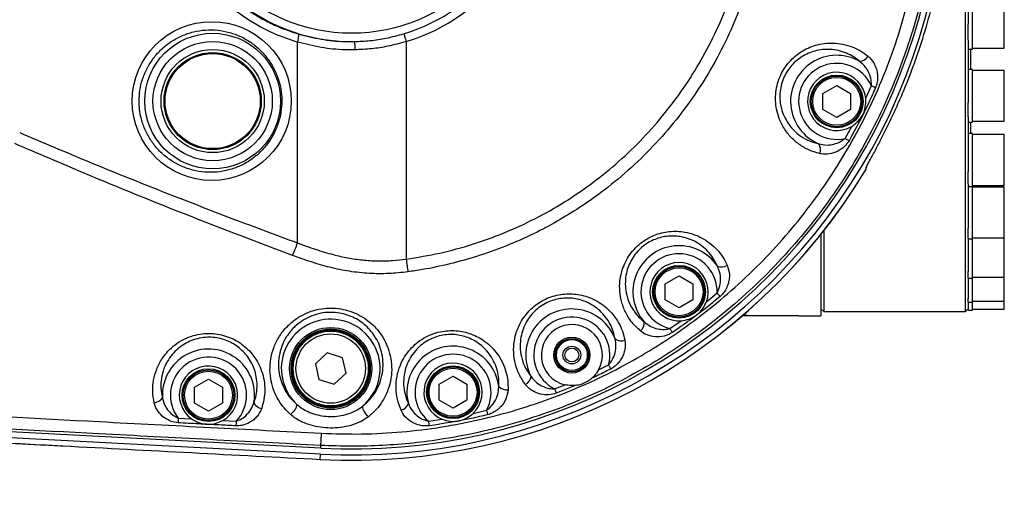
# Model space of a CAD drawing. Extents: x 0 to 8410, y 0 to 5940.
# Tile 77 of 210: x 3736 to 4091, y 4483 to 4654. Entities that reach past the tile are written whole.
import ezdxf

# ---------------------------------------------------------------- set-up
doc = ezdxf.new("R2010")
doc.units = 0
doc.header["$LTSCALE"] = 10
doc.layers.get('0').update_dxf_attribs({"linetype": 'CONTINUOUS'})
doc.styles.add('SLDTEXTSTYLE0', font='TXT', dxfattribs={"width": 0.605})
doc.dimstyles.new('SLDDIMSTYLE1', dxfattribs={"dimtxt": 50, "dimasz": 50, "dimexe": 0, "dimexo": 0.0625, "dimgap": 12.5, "dimtad": 1, "dimdec": 1, "dimrnd": 1e-09, "dimzin": 12, "dimtxsty": 'SLDTEXTSTYLE0', "dimsah": 1, "dimcen": 0.09, "dimazin": 3, "dimtfac": 1, "dimtofl": 0, "dimtmove": 0, "dimatfit": 3, "dimtolj": 1, "dimtzin": 12})
doc.dimstyles.new('SLDDIMSTYLE2', dxfattribs={"dimtxt": 50, "dimasz": 50, "dimexe": 0, "dimexo": 0.0625, "dimgap": 12.5, "dimtad": 1, "dimdec": 0, "dimrnd": 1e-09, "dimzin": 12, "dimtxsty": 'SLDTEXTSTYLE0', "dimsah": 1, "dimcen": 0.09, "dimazin": 3, "dimtfac": 1, "dimtofl": 0, "dimtmove": 0, "dimatfit": 3, "dimtolj": 1, "dimtzin": 12})

# ---------------------------------------------------------------- blocks, each defined once
blk = doc.blocks.new('_D_2')
at = {"color": 7, "linetype": 'CONTINUOUS'}
for p, q in [((3429.39, 5755.52), (5692.74, 5755.52)), ((5677.74, 624.37), (5677.74, 5755.52)), ((3280.76, 624.37), (5692.74, 624.37))]:
    blk.add_line(p, q, dxfattribs=at)
for points in [[(5677.74, 5755.52), (5670.24, 5705.52), (5685.24, 5705.52)], [(5677.74, 624.37), (5685.24, 674.37), (5670.24, 674.37)]]:
    blk.add_solid(points, dxfattribs=at)
at = {"color": 7, "linetype": 'CONTINUOUS', "insert": (5613.29, 3113.56), "char_height": 50, "attachment_point": 1, "rotation": 90, "style": 'SLDTEXTSTYLE0'}
blk.add_mtext('5131', dxfattribs=at)
blk = doc.blocks.new('_D_4')
at = {"color": 7, "linetype": 'CONTINUOUS'}
for p, q in [((1680.76, 4421.35), (1680.76, 5159.48)), ((3855.76, 4731.35), (3855.76, 5159.48)), ((1680.76, 5144.48), (3855.76, 5144.48))]:
    blk.add_line(p, q, dxfattribs=at)
for points in [[(1680.76, 5144.48), (1730.76, 5136.98), (1730.76, 5151.98)], [(3855.76, 5144.48), (3805.76, 5151.98), (3805.76, 5136.98)]]:
    blk.add_solid(points, dxfattribs=at)
at = {"color": 7, "linetype": 'CONTINUOUS', "insert": (2691.87, 5208.93), "char_height": 50, "attachment_point": 1, "style": 'SLDTEXTSTYLE0'}
blk.add_mtext('2175', dxfattribs=at)

msp = doc.modelspace()

# ---------------------------------------------------------------- linework, layer by layer
at = {"color": 7, "linetype": 'CONTINUOUS'}
for p, q in [((4076.76, 4548.85), (4076.76, 4711.35)), ((4077.76, 4676.78), (4077.76, 4652.45)), ((4079.26, 4643.49), (4079.26, 4661.77)), ((4077.76, 4646.67), (4077.76, 4652.45)), ((4077.76, 4646.67), (4077.76, 4624.25)), ((4079.26, 4643.86), (4090.76, 4643.86)), ((4077.76, 4643.49), (4079.26, 4643.49)), ((4079.26, 4636.13), (4077.76, 4636.13)), ((4079.26, 4634.53), (4079.26, 4636.13)), ((4090.76, 4635.76), (4079.26, 4635.76)), ((4079.26, 4617.13), (4079.26, 4634.53)), ((4025.42, 4627.54), (4030.42, 4630.42)), ((4030.42, 4630.42), (4035.42, 4627.54)), ((4025.42, 4621.76), (4025.42, 4627.54)), ((4035.42, 4627.54), (4035.42, 4621.76)), ((4077.76, 4619.04), (4077.76, 4624.25)), ((4030.42, 4618.88), (4025.42, 4621.76)), ((4035.42, 4621.76), (4030.42, 4618.88)), ((4077.76, 4619.04), (4077.76, 4599.39)), ((4077.76, 4617.13), (4079.26, 4617.13)), ((4079.26, 4617.49), (4090.76, 4617.49)), ((4079.26, 4613.02), (4077.76, 4613.02)), ((4079.26, 4610.24), (4079.26, 4613.02)), ((4090.76, 4612.65), (4079.26, 4612.65)), ((4079.26, 4594.02), (4079.26, 4610.24)), ((4041.15, 4601.14), (4041.13, 4600.94)), ((4040.71, 4599.66), (4040.71, 4599.65)), ((4077.76, 4594.96), (4077.76, 4599.39)), ((4077.76, 4594.96), (4077.76, 4578.83)), ((4077.76, 4594.02), (4079.26, 4594.02)), ((4079.26, 4594.38), (4090.76, 4594.38)), ((4079.26, 4589.83), (4079.26, 4594.02)), ((4090.76, 4593.69), (4079.26, 4593.69)), ((4079.26, 4575.05), (4079.26, 4589.83)), ((4024.76, 4576.73), (4024.76, 4547.35)), ((4025.76, 4577.99), (4025.76, 4548.85)), ((4077.76, 4575.36), (4077.76, 4578.83)), ((4077.76, 4575.36), (4077.76, 4563.37)), ((4077.76, 4575.05), (4079.26, 4575.05)), ((4079.26, 4575.42), (4090.76, 4575.42)), ((4079.26, 4574.1), (4079.26, 4575.05)), ((4079.26, 4560.96), (4079.26, 4574.1)), ((4077.76, 4560.98), (4077.76, 4563.37)), ((3968.66, 4558.92), (3973.66, 4561.8)), ((3968.66, 4553.14), (3968.66, 4558.92)), ((3973.66, 4561.8), (3978.66, 4558.92)), ((3978.66, 4558.92), (3978.66, 4553.14)), ((4077.76, 4560.98), (4077.76, 4553.6)), ((4077.76, 4560.96), (4079.26, 4560.96)), ((4079.26, 4561.33), (4090.76, 4561.33)), ((4079.26, 4552.28), (4079.26, 4560.96)), ((3973.66, 4550.26), (3968.66, 4553.14)), ((3978.66, 4553.14), (3973.66, 4550.26)), ((4077.76, 4552.28), (4077.76, 4553.6)), ((4077.76, 4552.28), (4079.26, 4552.28)), ((4077.76, 4552.28), (4077.76, 4549.88)), ((4079.26, 4552.65), (4090.76, 4552.65)), ((4079.26, 4549.35), (4079.26, 4552.28)), ((4024.76, 4549.85), (4025.76, 4548.85)), ((4025.76, 4548.85), (4076.76, 4548.85)), ((4076.76, 4548.85), (4077.76, 4549.85)), ((4077.76, 4549.35), (4077.76, 4549.85)), ((4077.76, 4549.35), (4079.26, 4549.35)), ((4079.26, 4549.72), (4090.76, 4549.72)), ((3996.76, 4547.34), (3996.76, 4547.35)), ((3998.76, 4547.35), (3996.76, 4547.35)), ((3998.76, 4547.34), (3996.76, 4547.34)), ((4014.76, 4547.35), (3998.76, 4547.35)), ((4014.76, 4547.34), (3998.76, 4547.34)), ((4016.76, 4547.35), (4014.76, 4547.35)), ((4016.76, 4547.34), (4014.76, 4547.34)), ((4016.76, 4547.35), (4024.76, 4547.35)), ((4016.76, 4547.34), (4016.76, 4547.35)), ((3847, 4533.99), (3842.75, 4530.08)), ((3852.51, 4532.26), (3847, 4533.99)), ((3853.77, 4526.62), (3852.51, 4532.26)), ((3842.75, 4530.08), (3844.01, 4524.45)), ((3849.52, 4522.72), (3853.77, 4526.62)), ((3799.26, 4521.64), (3804.26, 4524.53)), ((3804.26, 4524.53), (3809.26, 4521.64)), ((3844.01, 4524.45), (3849.52, 4522.72)), ((3887.3, 4522.69), (3892.3, 4525.58)), ((3892.3, 4525.58), (3897.3, 4522.69)), ((3799.26, 4515.87), (3799.26, 4521.64)), ((3809.26, 4521.64), (3809.26, 4515.87)), ((3887.3, 4516.92), (3887.3, 4522.69)), ((3897.3, 4522.69), (3897.3, 4516.92)), ((3892.3, 4514.03), (3887.3, 4516.92)), ((3897.3, 4516.92), (3892.3, 4514.03)), ((3804.26, 4512.98), (3799.26, 4515.87)), ((3809.26, 4515.87), (3804.26, 4512.98)), ((3844.66, 4499.64), (3629, 4510.95)), ((3844.55, 4497.47), (3628.86, 4508.78))]:
    msp.add_line(p, q, dxfattribs=at)
at = {"color": 8, "linetype": 'CONTINUOUS'}
for p, q in [((4090.76, 4643.86), (4090.76, 4662.13)), ((3836.33, 4573.62), (3836.33, 4646.05)), ((3875.44, 4646.19), (3875.44, 4567.8)), ((4078.56, 4643.49), (4078.56, 4636.13)), ((4090.76, 4617.49), (4090.76, 4635.76)), ((4040.86, 4625.79), (4042.89, 4630.33)), ((4033.43, 4611.29), (4035.82, 4615.64)), ((4078.56, 4617.13), (4078.56, 4613.02)), ((4090.76, 4594.38), (4090.76, 4612.65)), ((4090.76, 4575.42), (4090.76, 4593.69)), ((4090.76, 4561.33), (4090.76, 4575.42)), ((4090.76, 4552.65), (4090.76, 4561.33)), ((3983.53, 4552.44), (3987.35, 4555.59)), ((4090.76, 4549.72), (4090.76, 4552.65)), ((3970.39, 4542.73), (3974.45, 4545.56)), ((3998.76, 4547.34), (3998.76, 4547.35)), ((4014.76, 4547.34), (4014.76, 4547.35)), ((3944.67, 4527.84), (3948.3, 4529.65)), ((3928.88, 4520.99), (3932.64, 4522.48)), ((3936.58, 4522.32), (3929.48, 4519.43)), ((3899.53, 4512.19), (3904.36, 4513.32)), ((3793.36, 4510.45), (3798.17, 4510.2)), ((3809.42, 4509.61), (3814.22, 4509.35)), ((3883.46, 4509.34), (3888.37, 4510.07)), ((3659.24, 4505.38), (3743.78, 4500.89)), ((3844.66, 4499.64), (3844.72, 4500.61)), ((3844.45, 4495.59), (3844.55, 4497.47))]:
    msp.add_line(p, q, dxfattribs=at)
at = {"color": 8, "linetype": 'CONTINUOUS', "flags": 128}
for points in [[(3874.58, 4649.02), (3874.62, 4648.89), (3874.68, 4648.68), (3874.77, 4648.4), (3874.88, 4648.04), (3875, 4647.63), (3875.14, 4647.18), (3875.28, 4646.69), (3875.44, 4646.19)], [(4042.89, 4630.33), (4043.09, 4630.24), (4043.29, 4630.15), (4043.49, 4630.07), (4043.69, 4629.98), (4043.88, 4629.9), (4044.07, 4629.82), (4044.25, 4629.74), (4044.42, 4629.66)], [(4033.43, 4611.29), (4033.62, 4611.18), (4033.82, 4611.07), (4034.01, 4610.96), (4034.19, 4610.86), (4034.38, 4610.75), (4034.55, 4610.65), (4034.72, 4610.56), (4034.89, 4610.46)], [(3875.44, 4567.8), (3875.52, 4567.2), (3875.6, 4566.61), (3875.68, 4566.02), (3875.76, 4565.43), (3875.84, 4564.86), (3875.92, 4564.29), (3875.99, 4563.74), (3876.07, 4563.2)], [(3987.35, 4555.59), (3987.49, 4555.42), (3987.63, 4555.25), (3987.77, 4555.09), (3987.91, 4554.92), (3988.05, 4554.76), (3988.18, 4554.61), (3988.3, 4554.46), (3988.43, 4554.31)], [(3970.39, 4542.73), (3970.52, 4542.54), (3970.64, 4542.36), (3970.76, 4542.18), (3970.88, 4542), (3971, 4541.83), (3971.12, 4541.66), (3971.23, 4541.5), (3971.33, 4541.34)], [(3948.3, 4529.65), (3948.4, 4529.45), (3948.5, 4529.25), (3948.6, 4529.06), (3948.7, 4528.87), (3948.79, 4528.68), (3948.88, 4528.5), (3948.97, 4528.33), (3949.06, 4528.16)], [(3928.88, 4520.99), (3928.96, 4520.79), (3929.04, 4520.58), (3929.12, 4520.38), (3929.19, 4520.18), (3929.27, 4519.98), (3929.34, 4519.79), (3929.41, 4519.61), (3929.48, 4519.43)], [(3835.91, 4515.55), (3836, 4515.26), (3835.97, 4514.86), (3835.82, 4514.38), (3835.55, 4513.84), (3835.19, 4513.28), (3834.75, 4512.73), (3834.27, 4512.21), (3833.76, 4511.76)], [(3861.86, 4510.97), (3861.37, 4511.44), (3860.91, 4511.99), (3860.49, 4512.56), (3860.16, 4513.15), (3859.92, 4513.7), (3859.78, 4514.19), (3859.76, 4514.59), (3859.86, 4514.87)], [(3904.36, 4513.32), (3904.42, 4513.1), (3904.47, 4512.89), (3904.52, 4512.68), (3904.57, 4512.47), (3904.62, 4512.27), (3904.67, 4512.07), (3904.72, 4511.88), (3904.76, 4511.69)], [(3793.36, 4510.45), (3793.35, 4510.23), (3793.34, 4510.01), (3793.33, 4509.79), (3793.32, 4509.58), (3793.31, 4509.37), (3793.3, 4509.17), (3793.29, 4508.97), (3793.28, 4508.78)], [(3814.22, 4509.35), (3814.21, 4509.13), (3814.2, 4508.91), (3814.19, 4508.7), (3814.18, 4508.48), (3814.17, 4508.27), (3814.16, 4508.07), (3814.15, 4507.87), (3814.14, 4507.69)], [(3883.46, 4509.34), (3883.49, 4509.12), (3883.52, 4508.9), (3883.55, 4508.69), (3883.58, 4508.47), (3883.61, 4508.27), (3883.64, 4508.06), (3883.66, 4507.87), (3883.69, 4507.68)], [(3844.72, 4500.61), (3844.72, 4500.72), (3844.74, 4500.97), (3844.76, 4501.35), (3844.79, 4501.86), (3844.82, 4502.49), (3844.86, 4503.23), (3844.91, 4504.08), (3844.96, 4505.01)]]:
    msp.add_lwpolyline(points, dxfattribs=at)
at = {"color": 8, "linetype": 'CONTINUOUS'}
for centre, radius in [((3855.76, 4711.35), 62.15), ((3805.76, 4624.75), 24.44), ((3805.76, 4624.75), 21.48), ((4030.42, 4624.65), 8.63), ((3973.66, 4556.03), 8.63), ((3848.26, 4528.35), 14.8), ((3848.26, 4528.35), 13.85), ((3804.26, 4518.75), 8.63), ((3892.3, 4519.81), 8.64)]:
    msp.add_circle(centre, radius, dxfattribs=at)
at = {"color": 7, "linetype": 'CONTINUOUS'}
for centre, radius in [((3805.76, 4624.75), 18.59), ((3805.76, 4624.75), 17.5), ((3805.76, 4624.75), 17.14), ((4030.42, 4624.65), 9.5), ((4030.42, 4624.65), 9.14), ((3973.66, 4556.03), 9.5), ((3973.66, 4556.03), 9.13), ((3848.26, 4528.35), 14.25), ((3848.26, 4528.35), 13.5), ((3848.26, 4528.35), 12.5), ((3935.07, 4533.21), 6.5), ((3935.07, 4533.21), 6), ((3935.07, 4533.21), 5.57), ((3935.07, 4533.21), 3.2), ((3935.07, 4533.21), 2.5), ((3804.26, 4518.75), 9.5), ((3804.26, 4518.75), 9.13), ((3892.3, 4519.81), 9.5), ((3892.3, 4519.81), 9.13)]:
    msp.add_circle(centre, radius, dxfattribs=at)
for centre, radius, start, end in [((3855.76, 4711.35), 214.17, 267, 93), ((3855.76, 4711.35), 212, 267, 93), ((4030.42, 4624.65), 10.5, 6.2657, 300.9035), ((3855.76, 4711.35), 216.07, 267, 328.8717), ((4038.14, 4601.2), 3, 329.1491, 355.0406), ((3973.66, 4556.03), 10.5, 340.0297, 274.3544), ((3935.07, 4533.21), 11, 330.7904, 257.2329), ((3892.3, 4519.81), 10.5, 313.5335, 248.0038), ((3804.26, 4518.75), 10.5, 299.4101, 234.5668)]:
    msp.add_arc(centre, radius, start, end, dxfattribs=at)
at = {"color": 8, "linetype": 'CONTINUOUS'}
for centre, radius, start, end in [((3855.76, 4711.35), 65.15, 89.1111, 270.8889), ((3855.76, 4711.35), 68.07, 286.8011, 73.1989), ((3855.76, 4711.35), 65.11, 286.8011, 73.1989), ((3831.09, 4648.25), 5.68, 337.2134, 6.7333), ((3845.38, 4643.69), 11.67, 357.693, 12.5042), ((4030.42, 4624.65), 16.6, 59.9702, 247.2163), ((4038.43, 4642.75), 3.74, 274.5556, 331.2226), ((4030.42, 4624.65), 13.7, 24.4899, 282.6866), ((4020.85, 4607.33), 3.74, 335.9593, 32.6399), ((3855.76, 4711.35), 216.06, 267, 328.8704), ((4038.16, 4601.2), 2.98, 328.7244, 354.9855), ((3777.01, 4594.87), 63.01, 335.8513, 340.2891), ((3973.66, 4556.03), 16.6, 33.5881, 220.7943), ((3973.66, 4556.03), 13.7, 358.1653, 256.2174), ((3988.87, 4568.68), 3.74, 248.1475, 304.8294), ((3935.07, 4533.21), 16.6, 20.3967, 207.6414), ((3848.26, 4528.35), 17.78, 310.7094, 226.0346), ((3935.07, 4533.21), 13.7, 344.9177, 243.1137), ((3957.37, 4544.78), 3.74, 309.5678, 6.2235), ((3952.78, 4542.06), 3.74, 234.9745, 291.6503), ((3804.26, 4518.75), 16.6, 350.7061, 183.2418), ((3892.3, 4519.81), 16.6, 7.1695, 194.3954), ((3804.26, 4518.75), 13.7, 316.6739, 217.3096), ((3892.3, 4519.81), 13.7, 331.723, 229.8281), ((3916.66, 4525.96), 3.74, 296.3876, 353.0538), ((3911.56, 4524.37), 3.74, 221.7268, 278.4129), ((3784.52, 4519.7), 3.68, 272.8943, 329.2837), ((3823.98, 4517.61), 3.68, 204.6134, 261.0582), ((3872.71, 4516.97), 3.74, 283.162, 339.8303)]:
    msp.add_arc(centre, radius, start, end, dxfattribs=at)
msp.add_ellipse((3855.66, 4711.35), major_axis=(68.11, 0), ratio=0.999966, start_param=1.858659, end_param=4.424527, dxfattribs=at)
msp.add_ellipse((3805.43, 4624.75), major_axis=(28.63, 0), ratio=0.99961, dxfattribs=at)
for points, knots in [([(3844.72, 4922.09), (3847.65, 4922.21), (3853.51, 4922.45), (3862.34, 4922.34), (3871.17, 4921.88), (3880.02, 4921.04), (3888.85, 4919.83), (3897.66, 4918.24), (3906.42, 4916.27), (3916.89, 4913.45), (3928.89, 4909.48), (3942.24, 4904.03), (3955.01, 4897.76), (3967.23, 4890.72), (3977.98, 4883.54), (3987.37, 4876.43), (3995.52, 4869.59), (4003.13, 4862.52), (4010.26, 4855.21), (4016.83, 4847.81), (4022.96, 4840.23), (4029.63, 4831.15), (4036.63, 4820.38), (4043.65, 4807.79), (4049.71, 4794.91), (4054.85, 4781.77), (4059.14, 4768.26), (4062.52, 4754.37), (4064.98, 4740.16), (4066.44, 4726), (4066.94, 4711.9), (4066.51, 4697.73), (4065.11, 4683.5), (4062.72, 4669.28), (4059.41, 4655.44), (4055.22, 4641.97), (4050.12, 4628.74), (4044.09, 4615.78), (4037.12, 4603.15), (4029.42, 4591.18), (4021.01, 4579.86), (4011.82, 4569.07), (4001.84, 4558.83), (3991.09, 4549.22), (3979.86, 4540.47), (3968.17, 4532.57), (3955.93, 4525.43), (3943.12, 4519.07), (3929.79, 4513.57), (3916.3, 4509.03), (3902.66, 4505.44), (3889.89, 4502.98), (3877.96, 4501.4), (3866.92, 4500.53), (3855.82, 4500.2), (3848.42, 4500.48), (3844.72, 4500.61)], [0, 0, 0, 0, 0.012852, 0.025704, 0.038642, 0.051579, 0.064621, 0.077663, 0.090793, 0.103923, 0.125156, 0.146094, 0.167032, 0.187432, 0.207833, 0.223581, 0.238999, 0.254417, 0.269055, 0.283693, 0.297731, 0.311769, 0.333003, 0.353942, 0.374882, 0.395284, 0.415686, 0.436921, 0.457863, 0.478804, 0.499208, 0.519612, 0.540847, 0.561787, 0.582727, 0.603129, 0.623532, 0.644766, 0.665706, 0.686646, 0.707049, 0.727451, 0.748685, 0.769624, 0.790564, 0.810966, 0.831368, 0.852603, 0.873543, 0.894483, 0.914885, 0.935288, 0.951399, 0.967576, 0.983754, 1, 1, 1, 1]), ([(3844.96, 4505.01), (3849.78, 4504.85), (3859.42, 4504.54), (3873.87, 4505.37), (3888.05, 4507.1), (3901.91, 4509.8), (3915.4, 4513.38), (3928.63, 4517.86), (3941.52, 4523.2), (3954.01, 4529.4), (3966.03, 4536.43), (3977.57, 4544.28), (3988.57, 4552.89), (3998.97, 4562.2), (4008.69, 4572.17), (4017.71, 4582.79), (4026, 4594.02), (4033.54, 4605.78), (4040.26, 4618), (4046.14, 4630.64), (4051.13, 4643.64), (4055.24, 4656.98), (4058.46, 4670.57), (4060.76, 4684.33), (4062.13, 4698.2), (4062.53, 4712.13), (4062, 4726.07), (4060.53, 4739.97), (4058.15, 4753.72), (4054.85, 4767.25), (4050.62, 4780.53), (4045.5, 4793.51), (4039.52, 4806.14), (4032.72, 4818.32), (4025.12, 4830), (4016.74, 4841.13), (4007.61, 4851.69), (3997.78, 4861.62), (3987.33, 4870.87), (3976.3, 4879.37), (3964.7, 4887.1), (3952.6, 4894.04), (3940.04, 4900.16), (3927.12, 4905.42), (3913.89, 4909.8), (3900.4, 4913.25), (3886.68, 4915.8), (3872.81, 4917.4), (3858.87, 4918.15), (3849.59, 4917.85), (3844.96, 4917.7)], [0, 0, 0, 0, 0.021554, 0.043135, 0.064689, 0.085429, 0.10624, 0.127075, 0.147886, 0.168626, 0.189363, 0.210171, 0.231003, 0.251811, 0.272549, 0.293286, 0.314093, 0.334925, 0.355733, 0.37647, 0.397207, 0.418016, 0.438848, 0.459657, 0.480394, 0.501133, 0.521943, 0.542777, 0.563586, 0.584325, 0.605064, 0.625873, 0.646707, 0.667516, 0.688254, 0.708993, 0.729802, 0.750635, 0.771444, 0.792183, 0.81292, 0.833728, 0.85456, 0.875368, 0.896105, 0.916837, 0.93764, 0.958467, 0.979269, 1, 1, 1, 1]), ([(3876.07, 4859.5), (3880.15, 4858.85), (3888.34, 4857.52), (3900.46, 4854.23), (3912.43, 4849.94), (3923.96, 4844.63), (3934.91, 4838.42), (3945.28, 4831.34), (3955.13, 4823.34), (3964.26, 4814.52), (3972.55, 4805.01), (3979.99, 4794.91), (3986.62, 4784.1), (3992.29, 4772.8), (3996.96, 4761.1), (4000.64, 4749.08), (4003.32, 4736.65), (4004.94, 4724.05), (4005.47, 4711.44), (4004.95, 4698.9), (4003.37, 4686.31), (4000.72, 4673.93), (3997.06, 4661.86), (3992.42, 4650.2), (3986.75, 4638.85), (3980.15, 4628.04), (3972.7, 4617.89), (3964.49, 4608.44), (3955.42, 4599.63), (3946.44, 4592.29), (3937.84, 4586.25), (3929.84, 4581.34), (3921, 4576.66), (3911.32, 4572.37), (3901.17, 4568.74), (3891.15, 4565.96), (3882.89, 4564.21), (3877.82, 4563.46), (3876.07, 4563.2)], [0, 0, 0, 0, 0.0289, 0.058, 0.087734, 0.117689, 0.146687, 0.175686, 0.205413, 0.235361, 0.264342, 0.293522, 0.323014, 0.352936, 0.38186, 0.410987, 0.440749, 0.470729, 0.499717, 0.528909, 0.558415, 0.588351, 0.617339, 0.646531, 0.676039, 0.70598, 0.734998, 0.764017, 0.793447, 0.823306, 0.84502, 0.866947, 0.888874, 0.91492, 0.940966, 0.964213, 0.987564, 1, 1, 1, 1]), ([(3875.44, 4567.8), (3879.47, 4568.45), (3887.55, 4569.77), (3899.33, 4572.99), (3910.77, 4577.12), (3921.83, 4582.2), (3932.52, 4588.26), (3942.65, 4595.2), (3952.11, 4602.91), (3960.83, 4611.34), (3968.89, 4620.56), (3976.15, 4630.42), (3982.53, 4640.83), (3988, 4651.69), (3992.58, 4663.11), (3996.16, 4674.85), (3998.73, 4686.8), (4000.29, 4698.86), (4000.83, 4711.13), (4000.33, 4723.39), (3998.79, 4735.53), (3996.27, 4747.44), (3992.71, 4759.23), (3988.16, 4770.65), (3982.69, 4781.58), (3976.36, 4791.96), (3969.12, 4801.87), (3961.72, 4810.37), (3954.48, 4817.54), (3947.42, 4823.7), (3939.73, 4829.57), (3931.16, 4835.23), (3921.6, 4840.6), (3910.98, 4845.51), (3899.54, 4849.65), (3887.67, 4852.92), (3879.53, 4854.24), (3875.44, 4854.91)], [0, 0, 0, 0, 0.029516, 0.059031, 0.088023, 0.11722, 0.146734, 0.176678, 0.205697, 0.234715, 0.264149, 0.294008, 0.322993, 0.352184, 0.38169, 0.41163, 0.44072, 0.469811, 0.499316, 0.529253, 0.558285, 0.587519, 0.617068, 0.647048, 0.676129, 0.70521, 0.734707, 0.76463, 0.786433, 0.808236, 0.832214, 0.856193, 0.882315, 0.911317, 0.940523, 0.970046, 1, 1, 1, 1]), ([(3836.73, 4773.79), (3834.85, 4773.18), (3831.24, 4772.01), (3826.12, 4769.69), (3821.29, 4767.04), (3816.65, 4763.94), (3812.3, 4760.45), (3808.29, 4756.63), (3804.61, 4752.49), (3801.26, 4747.99), (3798.33, 4743.24), (3795.85, 4738.33), (3793.79, 4733.26), (3792.15, 4727.96), (3790.98, 4722.58), (3790.27, 4717.17), (3790, 4711.76), (3790.2, 4706.28), (3790.85, 4700.85), (3791.95, 4695.54), (3793.47, 4690.37), (3795.43, 4685.3), (3797.81, 4680.42), (3800.57, 4675.78), (3803.69, 4671.39), (3807.2, 4667.23), (3811.06, 4663.38), (3815.2, 4659.88), (3819.61, 4656.73), (3824.33, 4653.94), (3830, 4651.15), (3834.24, 4649.74), (3836.73, 4648.91)], [0, 0, 0, 0, 0.035758, 0.068472, 0.101415, 0.135076, 0.168986, 0.201703, 0.234652, 0.26834, 0.302286, 0.334483, 0.366909, 0.400055, 0.433452, 0.465283, 0.497338, 0.530095, 0.563097, 0.595006, 0.626918, 0.659281, 0.692112, 0.72393, 0.755965, 0.788685, 0.821636, 0.853804, 0.886192, 0.919265, 0.952574, 1, 1, 1, 1]), ([(3779.28, 4624.75), (3779.31, 4623.74), (3779.38, 4621.72), (3780.01, 4618.32), (3781.23, 4614.64), (3783.23, 4610.85), (3785.83, 4607.45), (3788.96, 4604.51), (3792.55, 4602.14), (3796.51, 4600.38), (3800.73, 4599.31), (3805.09, 4598.95), (3809.47, 4599.36), (3813.73, 4600.49), (3817.74, 4602.35), (3821.38, 4604.85), (3824.53, 4607.94), (3827.1, 4611.5), (3829.02, 4615.44), (3830.25, 4619.6), (3830.74, 4623.9), (3830.53, 4628.19), (3829.6, 4632.38), (3828.01, 4636.34), (3825.77, 4639.98), (3822.97, 4643.22), (3819.65, 4645.94), (3815.92, 4648.1), (3811.85, 4649.6), (3807.56, 4650.42), (3803.18, 4650.48), (3798.82, 4649.81), (3794.64, 4648.39), (3790.75, 4646.29), (3787.29, 4643.54), (3784.35, 4640.27), (3782.02, 4636.55), (3780.41, 4632.64), (3779.46, 4628.67), (3779.34, 4626.06), (3779.28, 4624.75)], [0, 0, 0, 0, 0.018641, 0.037284, 0.063659, 0.090035, 0.116441, 0.142852, 0.16962, 0.196391, 0.22356, 0.250728, 0.278165, 0.305602, 0.33305, 0.360495, 0.387684, 0.414869, 0.441643, 0.468415, 0.494811, 0.521209, 0.547431, 0.573656, 0.599978, 0.626302, 0.652949, 0.679599, 0.706659, 0.733721, 0.761105, 0.788488, 0.815962, 0.843434, 0.870718, 0.897998, 0.9249, 0.951798, 0.975898, 1, 1, 1, 1]), ([(3836.73, 4648.91), (3839.4, 4648.23), (3844.8, 4646.85), (3851.57, 4646.2), (3855.59, 4646.21), (3856.77, 4646.21)], [0, 0, 0, 0, 0.409277, 0.825489, 1, 1, 1, 1]), ([(3856.77, 4646.21), (3858.68, 4646.3), (3862.52, 4646.47), (3868.49, 4647.38), (3872.47, 4648.45), (3874.58, 4649.02)], [0, 0, 0, 0, 0.317367, 0.637311, 1, 1, 1, 1]), ([(3857.04, 4643.22), (3855.81, 4643.21), (3851.72, 4643.2), (3844.71, 4643.87), (3839.14, 4645.32), (3836.33, 4646.05)], [0, 0, 0, 0, 0.174528, 0.583694, 1, 1, 1, 1]), ([(3875.44, 4646.19), (3873.25, 4645.59), (3869.16, 4644.47), (3862.99, 4643.5), (3859.03, 4643.31), (3857.04, 4643.22)], [0, 0, 0, 0, 0.362563, 0.679929, 1, 1, 1, 1]), ([(4024.26, 4605.81), (4022.94, 4606.2), (4020.29, 4606.99), (4016.74, 4609.12), (4013.62, 4611.89), (4011.26, 4615.07), (4009.64, 4618.43), (4008.71, 4621.63), (4008.33, 4624.84), (4008.44, 4627.97), (4009.06, 4631.11), (4010.14, 4634.05), (4011.62, 4636.68), (4013.36, 4638.96), (4015.36, 4640.91), (4017.62, 4642.59), (4020.11, 4643.93), (4022.91, 4644.97), (4025.91, 4645.6), (4029.23, 4645.77), (4032.64, 4645.38), (4035.99, 4644.39), (4039.06, 4642.94), (4040.83, 4641.61), (4041.71, 4640.95)], [0, 0, 0, 0, 0.060092, 0.120187, 0.180411, 0.240594, 0.287682, 0.33473, 0.374432, 0.414103, 0.45406, 0.493996, 0.529623, 0.565256, 0.600191, 0.635145, 0.673301, 0.711477, 0.755683, 0.799913, 0.851757, 0.903615, 0.951809, 1, 1, 1, 1]), ([(4038.73, 4639.02), (4037.99, 4639.6), (4036.51, 4640.78), (4033.93, 4642.09), (4031.07, 4643.03), (4028.14, 4643.44), (4025.25, 4643.36), (4022.65, 4642.88), (4020.19, 4642.02), (4018.01, 4640.89), (4016.01, 4639.46), (4014.26, 4637.78), (4012.72, 4635.81), (4011.44, 4633.53), (4010.49, 4630.95), (4009.98, 4628.22), (4009.91, 4625.47), (4010.28, 4622.7), (4011.14, 4619.92), (4012.61, 4617.05), (4014.72, 4614.34), (4017.45, 4612.03), (4020.56, 4610.27), (4022.84, 4609.66), (4024, 4609.35)], [0, 0, 0, 0, 0.048148, 0.097115, 0.14902, 0.202009, 0.246105, 0.291078, 0.328742, 0.36721, 0.401241, 0.436134, 0.470425, 0.505859, 0.544195, 0.584134, 0.622827, 0.662721, 0.709231, 0.757099, 0.816992, 0.878803, 0.938613, 1, 1, 1, 1]), ([(4041.71, 4640.95), (4042.51, 4640.13), (4043.7, 4638.91), (4044.64, 4636.69), (4045.07, 4634.92), (4045.18, 4633.09), (4045.01, 4631.3), (4044.61, 4630.19), (4044.42, 4629.66)], [0, 0, 0, 0, 0.295848, 0.444188, 0.592462, 0.73374, 0.874783, 1, 1, 1, 1]), ([(4042.89, 4630.33), (4042.9, 4630.76), (4042.93, 4632.17), (4042.31, 4634.54), (4040.91, 4637.15), (4039.45, 4638.4), (4038.73, 4639.02)], [0, 0, 0, 0, 0.125461, 0.411392, 0.70774, 1, 1, 1, 1]), ([(4044.42, 4629.66), (4043.62, 4627.83), (4040.73, 4621.29), (4037.33, 4615), (4034.89, 4610.46)], [0, 0, 0, 0, 0.279856, 1, 1, 1, 1]), ([(3736.29, 4613.39), (3744.55, 4609.88), (3761.07, 4602.85), (3786.04, 4592.79), (3811.11, 4583), (3827.92, 4576.74), (3836.33, 4573.62)], [0, 0, 0, 0, 0.250055, 0.500165, 0.750065, 1, 1, 1, 1]), ([(3834.5, 4569.09), (3826.1, 4572.27), (3809.3, 4578.62), (3784.23, 4588.55), (3759.27, 4598.77), (3742.75, 4605.9), (3734.49, 4609.47)], [0, 0, 0, 0, 0.249863, 0.499766, 0.749857, 1, 1, 1, 1]), ([(4024, 4609.35), (4024.97, 4609.14), (4026.74, 4608.76), (4029.42, 4609.15), (4031.66, 4609.96), (4032.89, 4610.88), (4033.43, 4611.29)], [0, 0, 0, 0, 0.305333, 0.554304, 0.803623, 1, 1, 1, 1]), ([(4034.89, 4610.46), (4034.39, 4609.76), (4033.25, 4608.15), (4030.73, 4606.49), (4027.8, 4605.54), (4025.6, 4605.52), (4024.45, 4605.77), (4024.26, 4605.81)], [0, 0, 0, 0, 0.1950695, 0.4409284, 0.6898718, 0.9481104, 1, 1, 1, 1]), ([(3959.76, 4541.9), (3958.75, 4542.84), (3956.73, 4544.72), (3954.49, 4548.21), (3952.94, 4552.08), (3952.24, 4555.97), (3952.28, 4559.7), (3952.87, 4562.98), (3953.96, 4566.03), (3955.44, 4568.78), (3957.4, 4571.32), (3959.68, 4573.47), (3962.17, 4575.17), (3964.74, 4576.43), (3967.4, 4577.29), (3970.17, 4577.79), (3973, 4577.89), (3975.97, 4577.57), (3978.94, 4576.79), (3981.98, 4575.47), (3984.87, 4573.61), (3987.42, 4571.24), (3989.52, 4568.57), (3990.51, 4566.6), (3991.01, 4565.61)], [0, 0, 0, 0, 0.060111, 0.120227, 0.180468, 0.240666, 0.287744, 0.334785, 0.374488, 0.41416, 0.454115, 0.49405, 0.529686, 0.565328, 0.600291, 0.635268, 0.673444, 0.71164, 0.755855, 0.800093, 0.851943, 0.90381, 0.951906, 1, 1, 1, 1]), ([(3836.33, 4573.62), (3838.44, 4572.84), (3842.68, 4571.29), (3848.71, 4569.48), (3854.38, 4568.17), (3859.7, 4567.41), (3865.14, 4567.08), (3870.41, 4567.19), (3873.84, 4567.61), (3875.44, 4567.8)], [0, 0, 0, 0, 0.169981, 0.340482, 0.472986, 0.606339, 0.742537, 0.879802, 1, 1, 1, 1]), ([(3987.48, 4565.21), (3987.08, 4566.06), (3986.28, 4567.77), (3984.56, 4570.09), (3982.42, 4572.2), (3979.97, 4573.87), (3977.36, 4575.08), (3974.81, 4575.81), (3972.22, 4576.14), (3969.77, 4576.1), (3967.34, 4575.7), (3965.03, 4574.98), (3962.77, 4573.89), (3960.61, 4572.42), (3958.61, 4570.54), (3956.93, 4568.32), (3955.65, 4565.89), (3954.75, 4563.24), (3954.28, 4560.37), (3954.32, 4557.15), (3955, 4553.78), (3956.42, 4550.5), (3958.42, 4547.54), (3960.2, 4545.98), (3961.09, 4545.19)], [0, 0, 0, 0, 0.0480546, 0.0969207, 0.1488293, 0.2018258, 0.2459281, 0.2909084, 0.3285934, 0.3670806, 0.4011372, 0.4360553, 0.4703616, 0.5058068, 0.5441444, 0.5840861, 0.6227766, 0.6626713, 0.7091733, 0.7570289, 0.816935, 0.8787641, 0.9385922, 1, 1, 1, 1]), ([(3876.07, 4563.2), (3873.76, 4562.95), (3869.15, 4562.44), (3862.09, 4562.53), (3854.99, 4563.27), (3847.96, 4564.72), (3841.14, 4566.73), (3836.72, 4568.3), (3834.5, 4569.09)], [0, 0, 0, 0, 0.163209, 0.326407, 0.496349, 0.666306, 0.832859, 1, 1, 1, 1]), ([(3991.01, 4565.61), (3991.36, 4564.53), (3991.88, 4562.9), (3991.74, 4560.5), (3991.34, 4558.73), (3990.62, 4557.04), (3989.68, 4555.52), (3988.83, 4554.7), (3988.43, 4554.31)], [0, 0, 0, 0, 0.296001, 0.4444, 0.592748, 0.734021, 0.875022, 1, 1, 1, 1]), ([(3987.35, 4555.59), (3987.55, 4555.97), (3988.2, 4557.22), (3988.7, 4559.61), (3988.6, 4562.57), (3987.85, 4564.33), (3987.48, 4565.21)], [0, 0, 0, 0, 0.125174, 0.410994, 0.707518, 1, 1, 1, 1]), ([(3918.32, 4522.61), (3917.55, 4523.76), (3916.01, 4526.05), (3914.63, 4529.96), (3914, 4534.08), (3914.2, 4538.03), (3915.09, 4541.66), (3916.41, 4544.71), (3918.17, 4547.43), (3920.24, 4549.78), (3922.72, 4551.8), (3925.43, 4553.38), (3928.25, 4554.47), (3931.03, 4555.11), (3933.82, 4555.34), (3936.63, 4555.19), (3939.41, 4554.65), (3942.23, 4553.66), (3944.94, 4552.23), (3947.61, 4550.25), (3950, 4547.78), (3951.94, 4544.89), (3953.38, 4541.81), (3953.9, 4539.66), (3954.16, 4538.58)], [0, 0, 0, 0, 0.060093, 0.120189, 0.180416, 0.240599, 0.287685, 0.33473, 0.374433, 0.41411, 0.45407, 0.494011, 0.52964, 0.565276, 0.600208, 0.635155, 0.673312, 0.71149, 0.755701, 0.799933, 0.851778, 0.903638, 0.95182, 1, 1, 1, 1]), ([(3950.63, 4539), (3950.43, 4539.91), (3950.04, 4541.76), (3948.89, 4544.42), (3947.28, 4546.96), (3945.28, 4549.15), (3943.01, 4550.93), (3940.7, 4552.22), (3938.25, 4553.13), (3935.85, 4553.64), (3933.4, 4553.81), (3930.98, 4553.63), (3928.54, 4553.09), (3926.1, 4552.15), (3923.72, 4550.77), (3921.59, 4548.99), (3919.79, 4546.92), (3918.31, 4544.54), (3917.2, 4541.85), (3916.5, 4538.7), (3916.4, 4535.27), (3917.03, 4531.75), (3918.31, 4528.41), (3919.68, 4526.49), (3920.37, 4525.51)], [0, 0, 0, 0, 0.04814, 0.097094, 0.148999, 0.201991, 0.246093, 0.291065, 0.328736, 0.367202, 0.401228, 0.436116, 0.47041, 0.505847, 0.544188, 0.58413, 0.622826, 0.662725, 0.709235, 0.757096, 0.816989, 0.878803, 0.938611, 1, 1, 1, 1]), ([(3988.43, 4554.31), (3986.89, 4553.03), (3981.39, 4548.46), (3975.54, 4544.32), (3971.33, 4541.34)], [0, 0, 0, 0, 0.279593, 1, 1, 1, 1]), ([(3833.76, 4511.76), (3832.96, 4512.54), (3831.3, 4514.15), (3829.36, 4516.98), (3827.77, 4520.23), (3826.72, 4523.83), (3826.27, 4527.83), (3826.59, 4531.98), (3827.73, 4536.16), (3829.72, 4540.1), (3832.42, 4543.53), (3835.73, 4546.33), (3839.29, 4548.34), (3843.03, 4549.61), (3846.93, 4550.22), (3850.78, 4550.1), (3854.36, 4549.35), (3857.46, 4548.2), (3860.3, 4546.63), (3862.88, 4544.67), (3865.15, 4542.34), (3867.15, 4539.56), (3868.73, 4536.41), (3869.84, 4532.79), (3870.32, 4528.91), (3870.08, 4524.76), (3869.01, 4520.61), (3867.18, 4516.83), (3864.79, 4513.55), (3862.83, 4511.83), (3861.86, 4510.97)], [0, 0, 0, 0, 0.03062, 0.0638395, 0.0970739, 0.1354808, 0.1738975, 0.2161448, 0.2583813, 0.3004363, 0.3424533, 0.3801397, 0.4177905, 0.4498554, 0.4819006, 0.517987, 0.5463858, 0.5747976, 0.6030578, 0.6313346, 0.6618634, 0.6924075, 0.7276591, 0.7629238, 0.802983, 0.8430468, 0.8858332, 0.9285989, 0.9643132, 1, 1, 1, 1]), ([(3859.86, 4514.87), (3860.69, 4515.59), (3862.38, 4517.06), (3864.42, 4519.83), (3866.02, 4523.05), (3866.96, 4526.59), (3867.22, 4530.16), (3866.84, 4533.49), (3865.91, 4536.63), (3864.59, 4539.35), (3862.88, 4541.78), (3860.95, 4543.81), (3858.72, 4545.53), (3856.3, 4546.9), (3853.61, 4547.92), (3850.51, 4548.57), (3847.18, 4548.68), (3843.79, 4548.15), (3840.68, 4547.09), (3837.81, 4545.51), (3835.91, 4544), (3834.03, 4542.14), (3832.24, 4539.86), (3830.56, 4536.46), (3829.59, 4532.84), (3829.35, 4529.28), (3829.77, 4525.84), (3830.7, 4522.78), (3832.1, 4519.99), (3833.78, 4517.59), (3835.23, 4516.21), (3835.91, 4515.55)], [0, 0, 0, 0, 0.034895, 0.070782, 0.113199, 0.156876, 0.196985, 0.238026, 0.273277, 0.309251, 0.339504, 0.370378, 0.397981, 0.426268, 0.453586, 0.481815, 0.516988, 0.547949, 0.580179, 0.612684, 0.646294, 0.655215, 0.696772, 0.739855, 0.782046, 0.825401, 0.863813, 0.903054, 0.936028, 0.969641, 1, 1, 1, 1]), ([(3961.09, 4545.19), (3961.87, 4544.57), (3963.29, 4543.44), (3965.86, 4542.6), (3968.22, 4542.32), (3969.73, 4542.6), (3970.39, 4542.73)], [0, 0, 0, 0, 0.306032, 0.554836, 0.803919, 1, 1, 1, 1]), ([(3784.71, 4516.02), (3784.49, 4517.35), (3784.03, 4520.05), (3784.37, 4524.14), (3785.48, 4528.16), (3787.28, 4531.67), (3789.59, 4534.63), (3792.19, 4536.99), (3795.27, 4538.93), (3798.57, 4540.25), (3801.99, 4540.95), (3805.19, 4541.07), (3808.29, 4540.69), (3811.13, 4539.9), (3813.81, 4538.72), (3816.28, 4537.16), (3818.52, 4535.25), (3820.53, 4532.95), (3822.2, 4530.32), (3823.52, 4527.28), (3824.36, 4523.96), (3824.61, 4520.53), (3824.34, 4517.15), (3823.72, 4515.04), (3823.41, 4513.97)], [0, 0, 0, 0, 0.057728, 0.117112, 0.174723, 0.234213, 0.279568, 0.326159, 0.371484, 0.418546, 0.457852, 0.498572, 0.534062, 0.570615, 0.605898, 0.642082, 0.680077, 0.718945, 0.761901, 0.805801, 0.855162, 0.905644, 0.952392, 1, 1, 1, 1]), ([(3873.57, 4513.33), (3873.08, 4514.62), (3872.11, 4517.2), (3871.66, 4521.33), (3871.98, 4525.48), (3873.09, 4529.28), (3874.79, 4532.6), (3876.77, 4535.28), (3879.11, 4537.52), (3881.66, 4539.33), (3884.54, 4540.73), (3887.54, 4541.65), (3890.53, 4542.06), (3893.39, 4542.05), (3896.16, 4541.63), (3898.86, 4540.84), (3901.43, 4539.67), (3903.96, 4538.07), (3906.27, 4536.05), (3908.41, 4533.52), (3910.16, 4530.56), (3911.39, 4527.3), (3912.09, 4523.98), (3912.1, 4521.77), (3912.1, 4520.67)], [0, 0, 0, 0, 0.060099, 0.120203, 0.180436, 0.240625, 0.287711, 0.334759, 0.374478, 0.414169, 0.454149, 0.494108, 0.529743, 0.565385, 0.60032, 0.63527, 0.673439, 0.711632, 0.755865, 0.80012, 0.851975, 0.903847, 0.951924, 1, 1, 1, 1]), ([(3971.33, 4541.34), (3970.57, 4540.93), (3968.85, 4540), (3965.86, 4539.63), (3962.81, 4540.08), (3960.83, 4541.05), (3959.91, 4541.77), (3959.76, 4541.9)], [0, 0, 0, 0, 0.194857, 0.440486, 0.689224, 0.947733, 1, 1, 1, 1]), ([(3820.64, 4516.07), (3820.93, 4516.96), (3821.51, 4518.75), (3821.82, 4521.62), (3821.69, 4524.59), (3821.04, 4527.46), (3819.95, 4530.14), (3818.55, 4532.44), (3816.82, 4534.49), (3814.9, 4536.17), (3812.73, 4537.56), (3810.41, 4538.62), (3807.9, 4539.33), (3805.21, 4539.67), (3802.37, 4539.57), (3799.52, 4538.97), (3796.81, 4537.91), (3794.99, 4536.82), (3793.22, 4535.51), (3791.55, 4533.95), (3789.6, 4531.37), (3788.09, 4528.29), (3787.22, 4524.83), (3787.01, 4521.28), (3787.46, 4518.98), (3787.69, 4517.81)], [0, 0, 0, 0, 0.047073, 0.094947, 0.144789, 0.195684, 0.238885, 0.28299, 0.320912, 0.359693, 0.394613, 0.430447, 0.465351, 0.501383, 0.540024, 0.580218, 0.620317, 0.661798, 0.671942, 0.717333, 0.764056, 0.822118, 0.882109, 0.940277, 1, 1, 1, 1]), ([(3908.77, 4521.88), (3908.79, 4522.81), (3908.83, 4524.7), (3908.32, 4527.55), (3907.34, 4530.39), (3905.89, 4532.97), (3904.09, 4535.23), (3902.13, 4537.01), (3899.96, 4538.46), (3897.74, 4539.51), (3895.4, 4540.23), (3893, 4540.62), (3890.5, 4540.65), (3887.91, 4540.3), (3885.28, 4539.5), (3882.79, 4538.25), (3880.56, 4536.65), (3878.57, 4534.67), (3876.88, 4532.31), (3875.48, 4529.41), (3874.59, 4526.09), (3874.4, 4522.52), (3874.88, 4518.98), (3875.77, 4516.79), (3876.22, 4515.68)], [0, 0, 0, 0, 0.048034, 0.09688, 0.148792, 0.201792, 0.245916, 0.290915, 0.328597, 0.36708, 0.40111, 0.436002, 0.470298, 0.505737, 0.544097, 0.58406, 0.622775, 0.662693, 0.709202, 0.757067, 0.816964, 0.878785, 0.938602, 1, 1, 1, 1]), ([(3948.3, 4529.65), (3948.58, 4529.97), (3949.51, 4531.05), (3950.54, 4533.26), (3951.12, 4536.17), (3950.79, 4538.06), (3950.63, 4539)], [0, 0, 0, 0, 0.125501, 0.411427, 0.707759, 1, 1, 1, 1]), ([(3954.16, 4538.58), (3954.25, 4537.45), (3954.39, 4535.74), (3953.7, 4533.44), (3952.91, 4531.8), (3951.82, 4530.32), (3950.55, 4529.05), (3949.54, 4528.44), (3949.06, 4528.16)], [0, 0, 0, 0, 0.295841, 0.444173, 0.592442, 0.733713, 0.874761, 1, 1, 1, 1]), ([(3949.06, 4528.16), (3947.27, 4527.26), (3944.99, 4526.12), (3942.67, 4525.04), (3942.16, 4524.8)], [0, 0, 0, 0, 0.782478, 1, 1, 1, 1]), ([(3920.37, 4525.51), (3920.99, 4524.73), (3922.11, 4523.31), (3924.43, 4521.91), (3926.67, 4521.1), (3928.2, 4521.03), (3928.88, 4520.99)], [0, 0, 0, 0, 0.305304, 0.55427, 0.803597, 1, 1, 1, 1]), ([(3904.36, 4513.32), (3904.71, 4513.57), (3905.85, 4514.4), (3907.36, 4516.32), (3908.59, 4519.01), (3908.71, 4520.93), (3908.77, 4521.88)], [0, 0, 0, 0, 0.125374, 0.411285, 0.70766, 1, 1, 1, 1]), ([(3912.1, 4520.67), (3911.93, 4519.54), (3911.68, 4517.85), (3910.48, 4515.77), (3909.34, 4514.36), (3907.94, 4513.16), (3906.42, 4512.22), (3905.29, 4511.86), (3904.76, 4511.69)], [0, 0, 0, 0, 0.2959006, 0.4442552, 0.5925462, 0.7338005, 0.874828, 1, 1, 1, 1]), ([(3929.48, 4519.43), (3928.64, 4519.21), (3926.75, 4518.69), (3923.75, 4519.02), (3920.88, 4520.15), (3919.17, 4521.54), (3918.44, 4522.46), (3918.32, 4522.61)], [0, 0, 0, 0, 0.195094, 0.440935, 0.689895, 0.948153, 1, 1, 1, 1]), ([(3629.23, 4516.34), (3640.54, 4515.75), (3663.17, 4514.58), (3708.42, 4512.19), (3755.69, 4509.7), (3804.97, 4507.11), (3831.63, 4505.71), (3844.96, 4505.01)], [0, 0, 0, 0, 0.15733, 0.31466, 0.629319, 0.814628, 1, 1, 1, 1]), ([(3793.28, 4508.78), (3792.45, 4508.91), (3790.58, 4509.2), (3788.08, 4510.67), (3785.95, 4512.84), (3785.01, 4514.77), (3784.74, 4515.89), (3784.71, 4516.02)], [0, 0, 0, 0, 0.1937711, 0.4372556, 0.6843411, 0.96404, 1, 1, 1, 1]), ([(3787.69, 4517.81), (3787.71, 4517.71), (3787.87, 4516.75), (3788.45, 4515.06), (3789.83, 4513), (3791.48, 4511.41), (3792.79, 4510.74), (3793.36, 4510.45)], [0, 0, 0, 0, 0.035321, 0.311755, 0.559005, 0.805747, 1, 1, 1, 1]), ([(3814.22, 4509.35), (3814.74, 4509.55), (3816.01, 4510.02), (3817.89, 4511.4), (3819.69, 4513.44), (3820.32, 4515.2), (3820.64, 4516.07)], [0, 0, 0, 0, 0.166841, 0.405941, 0.704394, 1, 1, 1, 1]), ([(3823.41, 4513.97), (3822.94, 4512.96), (3822.24, 4511.46), (3820.55, 4509.85), (3818.78, 4508.66), (3816.59, 4507.78), (3814.86, 4507.71), (3814.14, 4507.69)], [0, 0, 0, 0, 0.299015, 0.446052, 0.597873, 0.833384, 1, 1, 1, 1]), ([(3835.91, 4515.55), (3836.46, 4515.1), (3837.55, 4514.18), (3839.65, 4512.97), (3842.17, 4511.95), (3845.1, 4511.25), (3848.16, 4510.99), (3851.33, 4511.18), (3854.55, 4511.93), (3857.49, 4513.15), (3859.13, 4514.34), (3859.86, 4514.87)], [0, 0, 0, 0, 0.083279, 0.168342, 0.281392, 0.397507, 0.51425, 0.633896, 0.761898, 0.894543, 1, 1, 1, 1]), ([(3883.69, 4507.68), (3882.82, 4507.65), (3880.86, 4507.59), (3878.02, 4508.59), (3875.49, 4510.35), (3874.15, 4512.09), (3873.65, 4513.15), (3873.57, 4513.33)], [0, 0, 0, 0, 0.194968, 0.440706, 0.689551, 0.947914, 1, 1, 1, 1]), ([(3876.22, 4515.68), (3876.65, 4514.78), (3877.42, 4513.14), (3879.34, 4511.25), (3881.34, 4509.95), (3882.81, 4509.53), (3883.46, 4509.34)], [0, 0, 0, 0, 0.305674, 0.554572, 0.803745, 1, 1, 1, 1]), ([(3844.72, 4500.61), (3831.39, 4501.31), (3804.74, 4502.71), (3755.47, 4505.29), (3708.21, 4507.76), (3662.98, 4510.14), (3640.36, 4511.32), (3629.05, 4511.92)], [0, 0, 0, 0, 0.185363, 0.370725, 0.685362, 0.842681, 1, 1, 1, 1]), ([(3861.86, 4510.97), (3860.99, 4510.37), (3859.09, 4509.05), (3855.58, 4507.76), (3851.82, 4507.01), (3848.11, 4506.83), (3844.58, 4507.1), (3841.16, 4507.82), (3838.2, 4508.9), (3835.69, 4510.22), (3834.4, 4511.25), (3833.76, 4511.76)], [0, 0, 0, 0, 0.1089824, 0.2393767, 0.3700008, 0.4857915, 0.6015974, 0.7146767, 0.8276381, 0.9138624, 1, 1, 1, 1]), ([(3904.76, 4511.69), (3902.81, 4511.23), (3895.85, 4509.58), (3888.78, 4508.48), (3883.69, 4507.68)], [0, 0, 0, 0, 0.279677, 1, 1, 1, 1]), ([(3814.14, 4507.69), (3812.14, 4507.79), (3807.66, 4508.03), (3800.71, 4508.39), (3795.76, 4508.65), (3793.28, 4508.78)], [0, 0, 0, 0, 0.287248, 0.643624, 1, 1, 1, 1])]:
    msp.add_open_spline(points, degree=3, knots=knots, dxfattribs=at)
at = {"color": 7, "linetype": 'CONTINUOUS'}
for points, knots in [([(4056.97, 4634.57), (4057.66, 4636.44), (4059.76, 4642.06), (4062.8, 4651.61), (4065.83, 4663.28), (4068.26, 4675.18), (4069.31, 4683.23), (4069.83, 4687.26)], [0, 0, 0, 0, 0.110282, 0.330906, 0.552217, 0.77575, 1, 1, 1, 1]), ([(4040.9, 4600.63), (4040.96, 4600.76), (4041.04, 4600.92), (4041.4, 4601.63), (4041.98, 4602.7), (4042.94, 4604.47), (4044.3, 4606.99), (4046.35, 4610.87), (4049.01, 4616.17), (4051.83, 4622.2), (4054.51, 4628.33), (4056.15, 4632.49), (4056.97, 4634.57)], [0, 0, 0, 0, 0.037782, 0.0458741, 0.109634, 0.1691767, 0.2288506, 0.3474278, 0.5097479, 0.6729001, 0.836736, 1, 1, 1, 1]), ([(4035.82, 4615.64), (4036.62, 4616.22), (4038.31, 4617.42), (4040.07, 4620.12), (4040.97, 4623.04), (4040.89, 4624.96), (4040.86, 4625.79)], [0, 0, 0, 0, 0.247281, 0.518541, 0.791909, 1, 1, 1, 1]), ([(3974.45, 4545.56), (3975.43, 4545.71), (3977.47, 4546.04), (3980.25, 4547.66), (3982.38, 4549.88), (3983.18, 4551.66), (3983.53, 4552.44)], [0, 0, 0, 0, 0.245194, 0.514367, 0.786552, 1, 1, 1, 1]), ([(3999.23, 4547.36), (3999.24, 4547.35), (3999.32, 4547.35), (3998.97, 4547.38), (3998.22, 4547.47), (3997.32, 4547.56), (3996.89, 4547.6)], [0, 0, 0, 0, 0.043269, 0.3783, 0.702832, 1, 1, 1, 1]), ([(3944.67, 4527.84), (3944.17, 4527.07), (3943.45, 4525.95), (3942.47, 4525.07), (3942.16, 4524.8)], [0, 0, 0, 0, 0.688735, 1, 1, 1, 1]), ([(3936.58, 4522.32), (3937.23, 4522.44), (3938.94, 4522.77), (3940.84, 4523.74), (3941.92, 4524.61), (3942.16, 4524.8)], [0, 0, 0, 0, 0.32122, 0.8479, 1, 1, 1, 1]), ([(3936.58, 4522.32), (3935.58, 4522.25), (3934.26, 4522.15), (3932.96, 4522.42), (3932.64, 4522.48)], [0, 0, 0, 0, 0.758682, 1, 1, 1, 1]), ([(3798.17, 4510.2), (3799, 4509.7), (3800.75, 4508.66), (3803.86, 4508.11), (3806.89, 4508.41), (3808.64, 4509.24), (3809.42, 4509.61)], [0, 0, 0, 0, 0.243221, 0.511993, 0.784893, 1, 1, 1, 1]), ([(3888.37, 4510.07), (3889.31, 4509.78), (3891.29, 4509.16), (3894.5, 4509.38), (3897.38, 4510.42), (3898.88, 4511.66), (3899.53, 4512.19)], [0, 0, 0, 0, 0.2462554, 0.5164626, 0.7892169, 1, 1, 1, 1]), ([(3659.24, 4505.37), (3677.68, 4504.39), (3705.86, 4502.89), (3734.04, 4501.4), (3743.78, 4500.89)], [0, 0, 0, 0, 0.654623, 1, 1, 1, 1]), ([(3743.78, 4500.89), (3746.47, 4500.75), (3764.58, 4499.79), (3798.14, 4498.02), (3829.01, 4496.4), (3844.45, 4495.59)], [0, 0, 0, 0, 0.079979, 0.539976, 1, 1, 1, 1])]:
    msp.add_open_spline(points, degree=3, knots=knots, dxfattribs=at)

# ---------------------------------------------------------------- dimensions: what is measured, and where the dimension line sits
dim = msp.add_linear_dim(base=(5677.74, 5755.52), p1=(3260.76, 624.37), p2=(3409.39, 5755.52), angle=90, dimstyle='SLDDIMSTYLE2', dxfattribs=at)
dim.commit()
dim.dimension.update_dxf_attribs({"geometry": '_D_2', "text_midpoint": (5677.74, 3189.95), "dimtype": 160})
dim = msp.add_linear_dim(base=(3855.76, 5144.48), p1=(1680.76, 4401.35), p2=(3855.76, 4711.35), dimstyle='SLDDIMSTYLE1', dxfattribs=at)
dim.commit()
dim.dimension.update_dxf_attribs({"geometry": '_D_4', "text_midpoint": (2768.26, 5144.48), "dimtype": 160})

doc.saveas('drawing.dxf')
